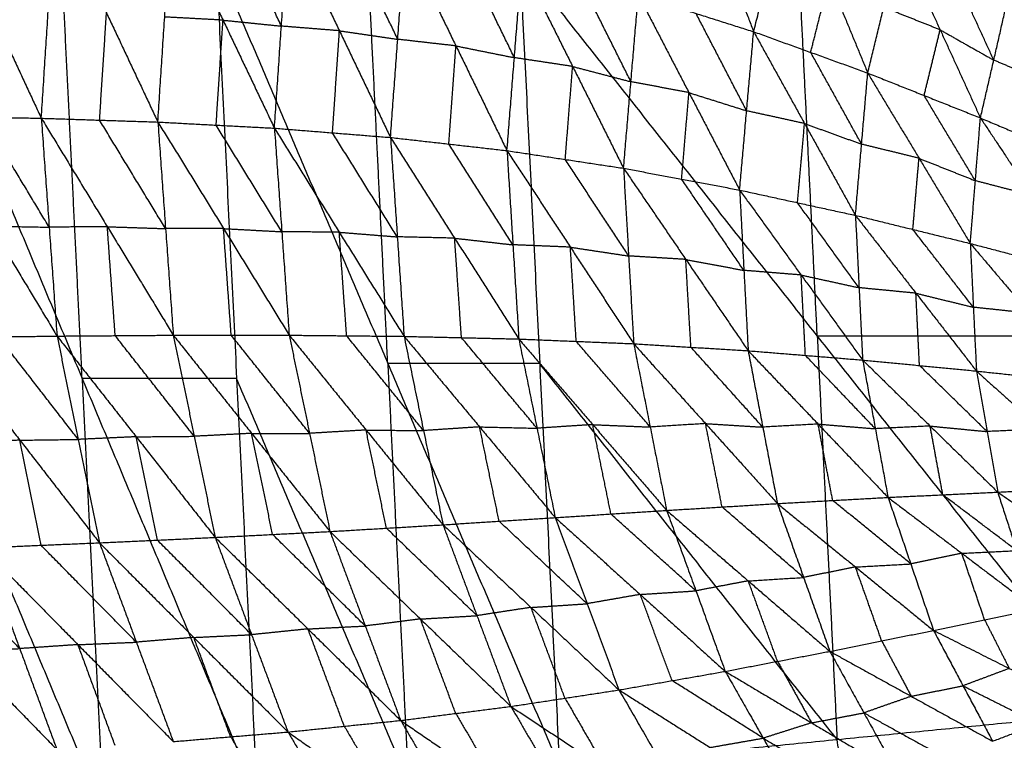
# Model space of a CAD drawing. Header units: millimetres. Extents: x -106 to 110, y -96 to 120.
# Tile 168 of 256: x -90 to -80, y 4 to 11. Entities that reach past the tile are written whole.
import ezdxf

# ---------------------------------------------------------------- set-up
doc = ezdxf.new("R2010")
doc.units = ezdxf.units.MM
doc.header["$MEASUREMENT"] = 0
doc.layers.add('Default', color=7, linetype='Continuous', true_color=0x000000)

msp = doc.modelspace()

# ---------------------------------------------------------------- linework, layer by layer
at = {"layer": 'Default'}
for points in [[(-83.368, 13.273, 2.353), (-82.97, 12.237, 1.889), (-82.572, 11.2, 1.424)], [(-82.572, 11.2, 1.424), (-82.378, 11.971, 1.771), (-82.184, 12.742, 2.117)], [(-82.184, 12.742, 2.117), (-81.776, 11.753, 1.696), (-81.368, 10.764, 1.275)], [(-91.168, 12.605, 3.46), (-90.628, 11.446, 3.052), (-90.089, 10.287, 2.644)], [(-90.089, 10.287, 2.644), (-90.016, 11.418, 2.856), (-89.943, 12.55, 3.068)], [(-89.943, 12.55, 3.068), (-89.401, 11.398, 2.682), (-88.859, 10.247, 2.296)], [(-88.859, 10.247, 2.296), (-88.787, 11.355, 2.503), (-88.714, 12.463, 2.711)], [(-88.714, 12.463, 2.711), (-88.171, 11.322, 2.348), (-87.629, 10.182, 1.985)], [(-87.555, 11.259, 2.186), (-87.826, 11.829, 2.367), (-88.098, 12.399, 2.548)], [(-87.629, 10.182, 1.985), (-87.555, 11.259, 2.186), (-87.482, 12.336, 2.386)], [(-87.482, 12.336, 2.386), (-86.943, 11.21, 2.049), (-86.404, 10.084, 1.712)], [(-86.328, 11.12, 1.903), (-86.597, 11.682, 2.072), (-86.867, 12.245, 2.24)], [(-86.404, 10.084, 1.712), (-86.328, 11.12, 1.903), (-86.252, 12.155, 2.095)], [(-86.252, 12.155, 2.095), (-85.713, 11.05, 1.784), (-85.175, 9.945, 1.474)], [(-81.368, 10.764, 1.275), (-81.199, 11.457, 1.595), (-81.03, 12.149, 1.915)], [(-81.03, 12.149, 1.915), (-80.604, 11.22, 1.539), (-80.179, 10.29, 1.162)], [(-91.505, 11.955, 9.117), (-89.658, 7.541, 8.53), (-87.811, 3.128, 7.944)], [(-89.658, 7.541, 8.53), (-89.766, 9.748, 8.53), (-89.874, 11.955, 8.53)], [(-88.244, 11.955, 7.944), (-88.028, 7.541, 7.944), (-87.811, 3.128, 7.944)], [(-88.244, 11.955, 7.944), (-86.433, 7.699, 7.449), (-84.621, 3.442, 6.953)], [(-86.433, 7.699, 7.449), (-86.537, 9.827, 7.449), (-86.642, 11.955, 7.449)], [(-85.097, 10.926, 1.655), (-85.366, 11.478, 1.81), (-85.635, 12.031, 1.966)], [(-85.039, 11.955, 6.953), (-84.83, 7.699, 6.953), (-84.621, 3.442, 6.953)], [(-85.039, 11.955, 6.953), (-81.901, 7.987, 6.271), (-78.763, 4.019, 5.589)], [(-81.901, 7.987, 6.271), (-81.998, 9.971, 6.271), (-82.096, 11.955, 6.271)], [(-85.175, 9.945, 1.474), (-85.097, 10.926, 1.655), (-85.019, 11.907, 1.836)], [(-85.019, 11.907, 1.836), (-84.482, 10.833, 1.554), (-83.945, 9.759, 1.272)], [(-83.867, 10.672, 1.442), (-84.136, 11.209, 1.583), (-84.404, 11.746, 1.724)], [(-81.97, 10.982, 1.35), (-81.873, 11.367, 1.523), (-81.776, 11.753, 1.696)], [(-80.038, 10.9, 1.454), (-80.251, 11.365, 1.642), (-80.464, 11.83, 1.831)], [(-83.945, 9.759, 1.272), (-83.867, 10.672, 1.442), (-83.789, 11.585, 1.612)], [(-83.789, 11.585, 1.612), (-83.255, 10.557, 1.36), (-82.72, 9.529, 1.108)], [(-83.789, 11.585, 1.612), (-83.18, 11.393, 1.518), (-82.572, 11.2, 1.424)], [(-80.604, 11.22, 1.539), (-80.902, 11.338, 1.567), (-81.199, 11.457, 1.595)], [(-80.179, 10.29, 1.162), (-80.038, 10.9, 1.454), (-79.898, 11.511, 1.746)], [(-89.474, 10.267, 2.47), (-89.437, 10.833, 2.576), (-89.401, 11.398, 2.682)], [(-88.171, 11.322, 2.348), (-88.479, 11.339, 2.426), (-88.787, 11.355, 2.503)], [(-82.646, 10.365, 1.266), (-82.913, 10.879, 1.392), (-83.18, 11.393, 1.518)], [(-88.244, 10.214, 2.14), (-88.208, 10.768, 2.244), (-88.171, 11.322, 2.348)], [(-88.171, 11.322, 2.348), (-87.863, 11.291, 2.267), (-87.555, 11.259, 2.186)], [(-86.943, 11.21, 2.049), (-87.249, 11.234, 2.117), (-87.555, 11.259, 2.186)], [(-87.016, 10.133, 1.848), (-86.979, 10.671, 1.949), (-86.943, 11.21, 2.049)], [(-86.943, 11.21, 2.049), (-86.635, 11.165, 1.976), (-86.328, 11.12, 1.903)], [(-85.713, 11.05, 1.784), (-86.021, 11.085, 1.844), (-86.328, 11.12, 1.903)], [(-82.72, 9.529, 1.108), (-82.646, 10.365, 1.266), (-82.572, 11.2, 1.424)], [(-82.572, 11.2, 1.424), (-82.035, 10.231, 1.203), (-81.498, 9.262, 0.982)], [(-82.572, 11.2, 1.424), (-81.97, 10.982, 1.35), (-81.368, 10.764, 1.275)], [(-80.773, 10.527, 1.218), (-80.689, 10.873, 1.379), (-80.604, 11.22, 1.539)], [(-80.604, 11.22, 1.539), (-80.321, 11.06, 1.496), (-80.038, 10.9, 1.454)], [(-85.789, 10.015, 1.593), (-85.751, 10.532, 1.689), (-85.713, 11.05, 1.784)], [(-85.713, 11.05, 1.784), (-85.405, 10.988, 1.72), (-85.097, 10.926, 1.655)], [(-84.482, 10.833, 1.554), (-84.789, 10.88, 1.605), (-85.097, 10.926, 1.655)], [(-81.433, 10.013, 1.128), (-81.701, 10.497, 1.239), (-81.97, 10.982, 1.35)], [(-84.56, 9.852, 1.373), (-84.521, 10.343, 1.464), (-84.482, 10.833, 1.554)], [(-84.482, 10.833, 1.554), (-84.174, 10.753, 1.498), (-83.867, 10.672, 1.442)], [(-79.453, 10.653, 1.416), (-79.746, 10.776, 1.435), (-80.038, 10.9, 1.454)], [(-81.498, 9.262, 0.982), (-81.433, 10.013, 1.128), (-81.368, 10.764, 1.275)], [(-81.368, 10.764, 1.275), (-80.827, 9.864, 1.085), (-80.286, 8.965, 0.895)], [(-81.368, 10.764, 1.275), (-80.773, 10.527, 1.218), (-80.179, 10.29, 1.162)], [(-83.255, 10.557, 1.36), (-83.561, 10.615, 1.401), (-83.867, 10.672, 1.442)], [(-83.332, 9.644, 1.19), (-83.293, 10.101, 1.275), (-83.255, 10.557, 1.36)], [(-83.255, 10.557, 1.36), (-82.95, 10.461, 1.313), (-82.646, 10.365, 1.266)], [(-80.232, 9.627, 1.029), (-80.503, 10.077, 1.124), (-80.773, 10.527, 1.218)], [(-91.319, 10.309, 3.03), (-90.704, 10.298, 2.837), (-90.089, 10.287, 2.644)], [(-91.319, 10.309, 3.03), (-90.621, 9.148, 2.834), (-89.923, 7.988, 2.638)], [(-90.006, 9.137, 2.641), (-90.355, 9.718, 2.739), (-90.704, 10.298, 2.837)], [(-90.089, 10.287, 2.644), (-90.006, 9.137, 2.641), (-89.923, 7.988, 2.638)], [(-90.089, 10.287, 2.644), (-89.474, 10.267, 2.47), (-88.859, 10.247, 2.296)], [(-90.089, 10.287, 2.644), (-89.392, 9.142, 2.467), (-88.696, 7.997, 2.291)], [(-82.035, 10.231, 1.203), (-82.34, 10.298, 1.235), (-82.646, 10.365, 1.266)], [(-80.286, 8.965, 0.895), (-80.232, 9.627, 1.029), (-80.179, 10.29, 1.162)], [(-80.179, 10.29, 1.162), (-79.634, 9.471, 1.005), (-79.089, 8.651, 0.847)], [(-80.179, 10.29, 1.162), (-79.593, 10.042, 1.124), (-79.008, 9.795, 1.086)], [(-88.778, 9.122, 2.293), (-89.126, 9.695, 2.381), (-89.474, 10.267, 2.47)], [(-88.859, 10.247, 2.296), (-88.778, 9.122, 2.293), (-88.696, 7.997, 2.291)], [(-88.859, 10.247, 2.296), (-88.244, 10.214, 2.14), (-87.629, 10.182, 1.985)], [(-88.859, 10.247, 2.296), (-88.166, 9.122, 2.139), (-87.473, 7.997, 1.982)], [(-87.551, 9.089, 1.983), (-87.897, 9.652, 2.062), (-88.244, 10.214, 2.14)], [(-82.109, 9.395, 1.045), (-82.072, 9.813, 1.124), (-82.035, 10.231, 1.203)], [(-82.035, 10.231, 1.203), (-81.734, 10.122, 1.166), (-81.433, 10.013, 1.128)], [(-87.629, 10.182, 1.985), (-87.551, 9.089, 1.983), (-87.473, 7.997, 1.982)], [(-87.629, 10.182, 1.985), (-87.016, 10.133, 1.848), (-86.404, 10.084, 1.712)], [(-87.629, 10.182, 1.985), (-86.945, 9.084, 1.849), (-86.261, 7.985, 1.712)], [(-86.332, 9.035, 1.712), (-86.674, 9.584, 1.78), (-87.016, 10.133, 1.848)], [(-86.404, 10.084, 1.712), (-86.332, 9.035, 1.712), (-86.261, 7.985, 1.712)], [(-86.404, 10.084, 1.712), (-85.789, 10.015, 1.593), (-85.175, 9.945, 1.474)], [(-86.404, 10.084, 1.712), (-85.727, 9.021, 1.595), (-85.05, 7.957, 1.479)], [(-85.112, 8.951, 1.476), (-85.451, 9.483, 1.534), (-85.789, 10.015, 1.593)], [(-80.827, 9.864, 1.085), (-81.13, 9.939, 1.107), (-81.433, 10.013, 1.128)], [(-85.175, 9.945, 1.474), (-85.112, 8.951, 1.476), (-85.05, 7.957, 1.479)], [(-85.175, 9.945, 1.474), (-84.56, 9.852, 1.373), (-83.945, 9.759, 1.272)], [(-85.175, 9.945, 1.474), (-84.506, 8.926, 1.377), (-83.838, 7.907, 1.281)], [(-83.891, 8.833, 1.277), (-84.226, 9.343, 1.325), (-84.56, 9.852, 1.373)], [(-80.892, 9.113, 0.938), (-80.86, 9.489, 1.012), (-80.827, 9.864, 1.085)], [(-80.827, 9.864, 1.085), (-80.53, 9.746, 1.057), (-80.232, 9.627, 1.029)], [(-83.945, 9.759, 1.272), (-83.891, 8.833, 1.277), (-83.838, 7.907, 1.281)], [(-83.945, 9.759, 1.272), (-83.332, 9.644, 1.19), (-82.72, 9.529, 1.108)], [(-83.945, 9.759, 1.272), (-83.288, 8.796, 1.196), (-82.63, 7.833, 1.12)], [(-82.675, 8.681, 1.114), (-83.004, 9.163, 1.152), (-83.332, 9.644, 1.19)], [(-79.634, 9.471, 1.005), (-79.933, 9.549, 1.017), (-80.232, 9.627, 1.029)], [(-82.72, 9.529, 1.108), (-82.675, 8.681, 1.114), (-82.63, 7.833, 1.12)], [(-82.72, 9.529, 1.108), (-82.109, 9.395, 1.045), (-81.498, 9.262, 0.982)], [(-82.72, 9.529, 1.108), (-82.071, 8.632, 1.052), (-81.422, 7.735, 0.995)], [(-81.46, 8.498, 0.989), (-81.785, 8.947, 1.017), (-82.109, 9.395, 1.045)], [(-81.498, 9.262, 0.982), (-81.46, 8.498, 0.989), (-81.422, 7.735, 0.995)], [(-81.498, 9.262, 0.982), (-80.892, 9.113, 0.938), (-80.286, 8.965, 0.895)], [(-81.498, 9.262, 0.982), (-80.86, 8.44, 0.946), (-80.221, 7.619, 0.91)], [(-90.621, 9.148, 2.834), (-90.313, 9.143, 2.737), (-90.006, 9.137, 2.641)], [(-89.392, 9.142, 2.467), (-89.699, 9.14, 2.554), (-90.006, 9.137, 2.641)], [(-89.309, 7.992, 2.464), (-89.351, 8.567, 2.466), (-89.392, 9.142, 2.467)], [(-89.392, 9.142, 2.467), (-89.085, 9.132, 2.38), (-88.778, 9.122, 2.293)], [(-88.166, 9.122, 2.139), (-88.472, 9.122, 2.216), (-88.778, 9.122, 2.293)], [(-88.085, 7.997, 2.136), (-88.125, 8.56, 2.138), (-88.166, 9.122, 2.139)], [(-88.166, 9.122, 2.139), (-87.859, 9.106, 2.061), (-87.551, 9.089, 1.983)], [(-86.945, 9.084, 1.849), (-87.248, 9.086, 1.916), (-87.551, 9.089, 1.983)], [(-86.867, 7.991, 1.847), (-86.906, 8.537, 1.848), (-86.945, 9.084, 1.849)], [(-86.945, 9.084, 1.849), (-86.639, 9.059, 1.78), (-86.332, 9.035, 1.712)], [(-80.254, 8.292, 0.902), (-80.573, 8.703, 0.92), (-80.892, 9.113, 0.938)], [(-85.727, 9.021, 1.595), (-86.029, 9.028, 1.654), (-86.332, 9.035, 1.712)], [(-85.655, 7.971, 1.595), (-85.691, 8.496, 1.595), (-85.727, 9.021, 1.595)], [(-85.727, 9.021, 1.595), (-85.419, 8.986, 1.536), (-85.112, 8.951, 1.476)], [(-84.506, 8.926, 1.377), (-84.809, 8.939, 1.427), (-85.112, 8.951, 1.476)], [(-80.286, 8.965, 0.895), (-80.254, 8.292, 0.902), (-80.221, 7.619, 0.91)], [(-80.286, 8.965, 0.895), (-79.688, 8.808, 0.871), (-79.089, 8.651, 0.847)], [(-80.286, 8.965, 0.895), (-79.66, 8.228, 0.878), (-79.034, 7.491, 0.861)], [(-84.444, 7.932, 1.38), (-84.475, 8.429, 1.379), (-84.506, 8.926, 1.377)], [(-84.506, 8.926, 1.377), (-84.199, 8.88, 1.327), (-83.891, 8.833, 1.277)], [(-83.288, 8.796, 1.196), (-83.589, 8.815, 1.236), (-83.891, 8.833, 1.277)], [(-83.234, 7.87, 1.2), (-83.261, 8.333, 1.198), (-83.288, 8.796, 1.196)], [(-83.288, 8.796, 1.196), (-82.981, 8.739, 1.155), (-82.675, 8.681, 1.114)], [(-82.071, 8.632, 1.052), (-82.373, 8.657, 1.083), (-82.675, 8.681, 1.114)], [(-82.026, 7.784, 1.058), (-82.048, 8.208, 1.055), (-82.071, 8.632, 1.052)], [(-82.071, 8.632, 1.052), (-81.765, 8.565, 1.02), (-81.46, 8.498, 0.989)], [(-80.86, 8.44, 0.946), (-81.16, 8.469, 0.967), (-81.46, 8.498, 0.989)], [(-80.822, 7.677, 0.953), (-80.841, 8.059, 0.949), (-80.86, 8.44, 0.946)], [(-80.86, 8.44, 0.946), (-80.557, 8.366, 0.924), (-80.254, 8.292, 0.902)], [(-79.66, 8.228, 0.878), (-79.957, 8.26, 0.89), (-80.254, 8.292, 0.902)], [(-91.155, 7.972, 3.026), (-90.539, 7.98, 2.832), (-89.923, 7.988, 2.638)], [(-91.155, 7.972, 3.026), (-90.315, 6.889, 3.019), (-89.475, 5.806, 3.012)], [(-89.699, 6.897, 2.825), (-90.119, 7.438, 2.828), (-90.539, 7.98, 2.832)], [(-89.923, 7.988, 2.638), (-89.309, 7.992, 2.464), (-88.696, 7.997, 2.291)], [(-89.923, 7.988, 2.638), (-89.699, 6.897, 2.825), (-89.475, 5.806, 3.012)], [(-89.923, 7.988, 2.638), (-89.088, 6.925, 2.648), (-88.254, 5.863, 2.657)], [(-88.475, 6.93, 2.474), (-88.892, 7.461, 2.469), (-89.309, 7.992, 2.464)], [(-88.696, 7.997, 2.291), (-88.475, 6.93, 2.474), (-88.254, 5.863, 2.657)], [(-88.696, 7.997, 2.291), (-88.085, 7.997, 2.136), (-87.473, 7.997, 1.982)], [(-88.696, 7.997, 2.291), (-87.87, 6.961, 2.316), (-87.043, 5.925, 2.341)], [(-87.258, 6.961, 2.161), (-87.671, 7.479, 2.149), (-88.085, 7.997, 2.136)], [(-87.473, 7.997, 1.982), (-87.258, 6.961, 2.161), (-87.043, 5.925, 2.341)], [(-87.473, 7.997, 1.982), (-86.867, 7.991, 1.847), (-86.261, 7.985, 1.712)], [(-87.473, 7.997, 1.982), (-86.662, 6.996, 2.022), (-85.85, 5.996, 2.061)], [(-86.056, 6.99, 1.887), (-86.461, 7.491, 1.867), (-86.867, 7.991, 1.847)], [(-86.261, 7.985, 1.712), (-86.056, 6.99, 1.887), (-85.85, 5.996, 2.061)], [(-86.261, 7.985, 1.712), (-85.655, 7.971, 1.595), (-85.05, 7.957, 1.479)], [(-86.261, 7.985, 1.712), (-85.464, 7.029, 1.765), (-84.666, 6.072, 1.818)], [(-84.858, 7.015, 1.648), (-85.257, 7.493, 1.622), (-85.655, 7.971, 1.595)], [(-85.05, 7.957, 1.479), (-84.858, 7.015, 1.648), (-84.666, 6.072, 1.818)], [(-85.05, 7.957, 1.479), (-84.444, 7.932, 1.38), (-83.838, 7.907, 1.281)], [(-85.05, 7.957, 1.479), (-84.27, 7.053, 1.543), (-83.49, 6.148, 1.608)], [(-83.664, 7.028, 1.444), (-84.054, 7.48, 1.412), (-84.444, 7.932, 1.38)], [(-83.838, 7.907, 1.281), (-83.664, 7.028, 1.444), (-83.49, 6.148, 1.608)], [(-83.838, 7.907, 1.281), (-83.234, 7.87, 1.2), (-82.63, 7.833, 1.12)], [(-83.838, 7.907, 1.281), (-83.08, 7.064, 1.356), (-82.321, 6.22, 1.431)], [(-78.958, 7.987, 5.589), (-80.429, 7.987, 5.93), (-81.901, 7.987, 6.271)], [(-81.901, 7.987, 6.271), (-81.796, 5.859, 6.271), (-81.692, 3.73, 6.271)], [(-82.476, 7.027, 1.276), (-82.855, 7.448, 1.238), (-83.234, 7.87, 1.2)], [(-82.63, 7.833, 1.12), (-82.476, 7.027, 1.276), (-82.321, 6.22, 1.431)], [(-82.63, 7.833, 1.12), (-82.026, 7.784, 1.058), (-81.422, 7.735, 0.995)], [(-82.63, 7.833, 1.12), (-81.892, 7.059, 1.204), (-81.154, 6.285, 1.288)], [(-84.83, 7.699, 6.953), (-85.631, 7.699, 7.201), (-86.433, 7.699, 7.449)], [(-86.433, 7.699, 7.449), (-86.324, 5.492, 7.449), (-86.216, 3.285, 7.449)], [(-81.692, 3.73, 6.271), (-83.261, 5.714, 6.612), (-84.83, 7.699, 6.953)], [(-81.288, 7.01, 1.142), (-81.657, 7.397, 1.1), (-82.026, 7.784, 1.058)], [(-81.422, 7.735, 0.995), (-81.288, 7.01, 1.142), (-81.154, 6.285, 1.288)], [(-81.422, 7.735, 0.995), (-80.822, 7.677, 0.953), (-80.221, 7.619, 0.91)], [(-81.422, 7.735, 0.995), (-80.71, 7.038, 1.088), (-79.997, 6.341, 1.18)], [(-80.109, 6.98, 1.045), (-80.465, 7.329, 0.999), (-80.822, 7.677, 0.953)], [(-80.221, 7.619, 0.91), (-80.109, 6.98, 1.045), (-79.997, 6.341, 1.18)], [(-80.221, 7.619, 0.91), (-79.628, 7.555, 0.886), (-79.034, 7.491, 0.861)], [(-80.221, 7.619, 0.91), (-79.537, 7.005, 1.007), (-78.852, 6.391, 1.105)], [(-88.028, 7.541, 7.944), (-88.843, 7.541, 8.237), (-89.658, 7.541, 8.53)], [(-89.658, 7.541, 8.53), (-89.545, 5.255, 8.53), (-89.433, 2.968, 8.53)], [(-86.216, 3.285, 7.449), (-87.122, 5.413, 7.697), (-88.028, 7.541, 7.944)], [(-89.433, 2.968, 8.53), (-90.356, 5.175, 8.824), (-91.28, 7.382, 9.117)], [(-86.662, 6.996, 2.022), (-86.96, 6.979, 2.091), (-87.258, 6.961, 2.161)], [(-86.447, 5.96, 2.201), (-86.554, 6.478, 2.111), (-86.662, 6.996, 2.022)], [(-86.662, 6.996, 2.022), (-86.359, 6.993, 1.954), (-86.056, 6.99, 1.887)], [(-85.464, 7.029, 1.765), (-85.76, 7.01, 1.826), (-86.056, 6.99, 1.887)], [(-85.258, 6.034, 1.94), (-85.361, 6.531, 1.852), (-85.464, 7.029, 1.765)], [(-85.464, 7.029, 1.765), (-85.161, 7.022, 1.706), (-84.858, 7.015, 1.648)], [(-84.27, 7.053, 1.543), (-84.564, 7.034, 1.596), (-84.858, 7.015, 1.648)], [(-84.078, 6.11, 1.713), (-84.174, 6.581, 1.628), (-84.27, 7.053, 1.543)], [(-84.27, 7.053, 1.543), (-83.967, 7.04, 1.494), (-83.664, 7.028, 1.444)], [(-83.08, 7.064, 1.356), (-83.372, 7.046, 1.4), (-83.664, 7.028, 1.444)], [(-82.905, 6.184, 1.52), (-82.992, 6.624, 1.438), (-83.08, 7.064, 1.356)], [(-83.08, 7.064, 1.356), (-82.778, 7.045, 1.316), (-82.476, 7.027, 1.276)], [(-81.892, 7.059, 1.204), (-82.184, 7.043, 1.24), (-82.476, 7.027, 1.276)], [(-81.738, 6.253, 1.36), (-81.815, 6.656, 1.282), (-81.892, 7.059, 1.204)], [(-81.892, 7.059, 1.204), (-81.59, 7.034, 1.173), (-81.288, 7.01, 1.142)], [(-80.71, 7.038, 1.088), (-80.999, 7.024, 1.115), (-81.288, 7.01, 1.142)], [(-80.576, 6.313, 1.234), (-80.643, 6.676, 1.161), (-80.71, 7.038, 1.088)], [(-80.71, 7.038, 1.088), (-80.409, 7.009, 1.066), (-80.109, 6.98, 1.045)], [(-79.537, 7.005, 1.007), (-79.823, 6.993, 1.026), (-80.109, 6.98, 1.045)], [(-90.315, 6.889, 3.019), (-90.624, 6.876, 3.117), (-90.932, 6.863, 3.216)], [(-90.315, 6.889, 3.019), (-90.007, 6.893, 2.922), (-89.699, 6.897, 2.825)], [(-90.092, 5.78, 3.209), (-90.204, 6.334, 3.114), (-90.315, 6.889, 3.019)], [(-89.088, 6.925, 2.648), (-89.393, 6.911, 2.736), (-89.699, 6.897, 2.825)], [(-89.088, 6.925, 2.648), (-88.781, 6.927, 2.561), (-88.475, 6.93, 2.474)], [(-88.864, 5.834, 2.835), (-88.976, 6.38, 2.741), (-89.088, 6.925, 2.648)], [(-87.87, 6.961, 2.316), (-88.172, 6.945, 2.395), (-88.475, 6.93, 2.474)], [(-87.648, 5.894, 2.499), (-87.759, 6.428, 2.407), (-87.87, 6.961, 2.316)], [(-87.87, 6.961, 2.316), (-87.564, 6.961, 2.238), (-87.258, 6.961, 2.161)], [(-81.154, 6.285, 1.288), (-80.576, 6.313, 1.234), (-79.997, 6.341, 1.18)], [(-79.997, 6.341, 1.18), (-79.425, 6.366, 1.142), (-78.852, 6.391, 1.105)], [(-79.997, 6.341, 1.18), (-79.797, 5.724, 1.471), (-79.596, 5.106, 1.762)], [(-79.997, 6.341, 1.18), (-79.263, 5.837, 1.403), (-78.529, 5.332, 1.627)], [(-82.321, 6.22, 1.431), (-81.738, 6.253, 1.36), (-81.154, 6.285, 1.288)], [(-80.914, 5.583, 1.606), (-81.326, 5.918, 1.483), (-81.738, 6.253, 1.36)], [(-81.154, 6.285, 1.288), (-80.914, 5.583, 1.606), (-80.674, 4.881, 1.924)], [(-81.154, 6.285, 1.288), (-80.375, 5.695, 1.525), (-79.596, 5.106, 1.762)], [(-79.797, 5.724, 1.471), (-80.186, 6.018, 1.353), (-80.576, 6.313, 1.234)], [(-84.666, 6.072, 1.818), (-84.078, 6.11, 1.713), (-83.49, 6.148, 1.608)], [(-83.49, 6.148, 1.608), (-82.905, 6.184, 1.52), (-82.321, 6.22, 1.431)], [(-83.49, 6.148, 1.608), (-83.181, 5.299, 1.969), (-82.872, 4.449, 2.33)], [(-83.49, 6.148, 1.608), (-82.629, 5.404, 1.861), (-81.768, 4.66, 2.113)], [(-82.045, 5.44, 1.772), (-82.475, 5.812, 1.646), (-82.905, 6.184, 1.52)], [(-82.321, 6.22, 1.431), (-82.045, 5.44, 1.772), (-81.768, 4.66, 2.113)], [(-82.321, 6.22, 1.431), (-81.498, 5.551, 1.678), (-80.674, 4.881, 1.924)], [(-85.85, 5.996, 2.061), (-85.258, 6.034, 1.94), (-84.666, 6.072, 1.818)], [(-84.33, 5.163, 2.197), (-84.794, 5.598, 2.068), (-85.258, 6.034, 1.94)], [(-84.666, 6.072, 1.818), (-84.33, 5.163, 2.197), (-83.993, 4.253, 2.576)], [(-84.666, 6.072, 1.818), (-83.769, 5.261, 2.074), (-82.872, 4.449, 2.33)], [(-83.181, 5.299, 1.969), (-83.629, 5.704, 1.841), (-84.078, 6.11, 1.713)], [(-88.254, 5.863, 2.657), (-87.648, 5.894, 2.499), (-87.043, 5.925, 2.341)], [(-87.043, 5.925, 2.341), (-86.447, 5.96, 2.201), (-85.85, 5.996, 2.061)], [(-87.043, 5.925, 2.341), (-86.67, 4.928, 2.75), (-86.297, 3.931, 3.16)], [(-87.043, 5.925, 2.341), (-86.088, 5.002, 2.596), (-85.134, 4.079, 2.852)], [(-85.492, 5.037, 2.457), (-85.969, 5.499, 2.329), (-86.447, 5.96, 2.201)], [(-85.85, 5.996, 2.061), (-85.492, 5.037, 2.457), (-85.134, 4.079, 2.852)], [(-85.85, 5.996, 2.061), (-84.922, 5.124, 2.319), (-83.993, 4.253, 2.576)], [(-89.475, 5.806, 3.012), (-88.864, 5.834, 2.835), (-88.254, 5.863, 2.657)], [(-87.87, 4.836, 3.079), (-88.367, 5.335, 2.957), (-88.864, 5.834, 2.835)], [(-88.254, 5.863, 2.657), (-87.87, 4.836, 3.079), (-87.486, 3.809, 3.501)], [(-88.254, 5.863, 2.657), (-87.275, 4.897, 2.909), (-86.297, 3.931, 3.16)], [(-86.67, 4.928, 2.75), (-87.159, 5.411, 2.625), (-87.648, 5.894, 2.499)], [(-90.317, 4.689, 3.847), (-90.824, 5.21, 3.735), (-91.331, 5.731, 3.624)], [(-90.709, 5.754, 3.406), (-90.092, 5.78, 3.209), (-89.475, 5.806, 3.012)], [(-90.709, 5.754, 3.406), (-90.317, 4.689, 3.847), (-89.925, 3.625, 4.288)], [(-90.709, 5.754, 3.406), (-89.702, 4.731, 3.642), (-88.696, 3.708, 3.877)], [(-89.086, 4.757, 3.444), (-89.589, 5.268, 3.327), (-90.092, 5.78, 3.209)], [(-89.475, 5.806, 3.012), (-89.086, 4.757, 3.444), (-88.696, 3.708, 3.877)], [(-89.475, 5.806, 3.012), (-88.48, 4.807, 3.257), (-87.486, 3.809, 3.501)], [(-80.375, 5.695, 1.525), (-80.086, 5.709, 1.498), (-79.797, 5.724, 1.471)], [(-91.953, 5.707, 3.841), (-90.939, 4.666, 4.065), (-89.925, 3.625, 4.288)], [(-80.375, 5.695, 1.525), (-80.645, 5.639, 1.566), (-80.914, 5.583, 1.606)], [(-80.135, 4.993, 1.843), (-80.255, 5.344, 1.684), (-80.375, 5.695, 1.525)], [(-81.498, 5.551, 1.678), (-81.771, 5.496, 1.725), (-82.045, 5.44, 1.772)], [(-81.498, 5.551, 1.678), (-81.206, 5.567, 1.642), (-80.914, 5.583, 1.606)], [(-81.221, 4.771, 2.019), (-81.359, 5.161, 1.848), (-81.498, 5.551, 1.678)], [(-82.629, 5.404, 1.861), (-82.905, 5.352, 1.915), (-83.181, 5.299, 1.969)], [(-82.629, 5.404, 1.861), (-82.337, 5.422, 1.817), (-82.045, 5.44, 1.772)], [(-82.32, 4.555, 2.222), (-82.474, 4.98, 2.041), (-82.629, 5.404, 1.861)], [(-83.769, 5.261, 2.074), (-84.049, 5.212, 2.135), (-84.33, 5.163, 2.197)], [(-83.769, 5.261, 2.074), (-83.475, 5.28, 2.021), (-83.181, 5.299, 1.969)], [(-83.432, 4.351, 2.453), (-83.601, 4.806, 2.264), (-83.769, 5.261, 2.074)], [(-84.922, 5.124, 2.319), (-85.207, 5.081, 2.388), (-85.492, 5.037, 2.457)], [(-84.922, 5.124, 2.319), (-84.626, 5.143, 2.258), (-84.33, 5.163, 2.197)], [(-84.563, 4.166, 2.714), (-84.742, 4.645, 2.516), (-84.922, 5.124, 2.319)], [(-80.674, 4.881, 1.924), (-80.135, 4.993, 1.843), (-79.596, 5.106, 1.762)], [(-86.088, 5.002, 2.596), (-86.379, 4.965, 2.673), (-86.67, 4.928, 2.75)], [(-86.088, 5.002, 2.596), (-85.79, 5.019, 2.526), (-85.492, 5.037, 2.457)], [(-85.716, 4.005, 3.006), (-85.902, 4.503, 2.801), (-86.088, 5.002, 2.596)], [(-80.135, 4.993, 1.843), (-80.005, 4.737, 2.048), (-79.875, 4.48, 2.252)], [(-87.275, 4.897, 2.909), (-87.573, 4.866, 2.994), (-87.87, 4.836, 3.079)], [(-87.275, 4.897, 2.909), (-86.973, 4.913, 2.829), (-86.67, 4.928, 2.75)], [(-86.892, 3.87, 3.331), (-87.084, 4.384, 3.12), (-87.275, 4.897, 2.909)], [(-88.48, 4.807, 3.257), (-88.783, 4.782, 3.35), (-89.086, 4.757, 3.444)], [(-88.48, 4.807, 3.257), (-88.175, 4.822, 3.168), (-87.87, 4.836, 3.079)], [(-88.091, 3.759, 3.689), (-88.286, 4.283, 3.473), (-88.48, 4.807, 3.257)], [(-81.768, 4.66, 2.113), (-81.221, 4.771, 2.019), (-80.674, 4.881, 1.924)], [(-80.674, 4.881, 1.924), (-80.363, 4.297, 2.373), (-80.051, 3.712, 2.822)], [(-80.674, 4.881, 1.924), (-79.875, 4.48, 2.252), (-79.076, 4.079, 2.581)], [(-90.939, 4.666, 4.065), (-90.628, 4.678, 3.956), (-90.317, 4.689, 3.847)], [(-89.702, 4.731, 3.642), (-90.01, 4.71, 3.744), (-90.317, 4.689, 3.847)], [(-89.702, 4.731, 3.642), (-89.394, 4.744, 3.543), (-89.086, 4.757, 3.444)], [(-89.31, 3.666, 4.082), (-89.506, 4.199, 3.862), (-89.702, 4.731, 3.642)], [(-81.221, 4.771, 2.019), (-81.065, 4.479, 2.243), (-80.909, 4.186, 2.468)], [(-82.872, 4.449, 2.33), (-82.32, 4.555, 2.222), (-81.768, 4.66, 2.113)], [(-81.768, 4.66, 2.113), (-81.409, 4.011, 2.598), (-81.05, 3.362, 3.083)], [(-81.768, 4.66, 2.113), (-80.909, 4.186, 2.468), (-80.051, 3.712, 2.822)], [(-82.32, 4.555, 2.222), (-82.14, 4.23, 2.464), (-81.961, 3.906, 2.707)], [(-79.875, 4.48, 2.252), (-80.119, 4.388, 2.313), (-80.363, 4.297, 2.373)], [(-83.993, 4.253, 2.576), (-83.432, 4.351, 2.453), (-82.872, 4.449, 2.33)], [(-82.872, 4.449, 2.33), (-82.471, 3.744, 2.847), (-82.071, 3.039, 3.365)], [(-82.872, 4.449, 2.33), (-81.961, 3.906, 2.707), (-81.05, 3.362, 3.083)], [(-82.471, 3.744, 2.847), (-82.952, 4.048, 2.65), (-83.432, 4.351, 2.453)], [(-80.909, 4.186, 2.468), (-80.636, 4.242, 2.42), (-80.363, 4.297, 2.373)], [(-80.363, 4.297, 2.373), (-79.963, 4.096, 2.537), (-79.563, 3.896, 2.702)], [(-85.134, 4.079, 2.852), (-84.563, 4.166, 2.714), (-83.993, 4.253, 2.576)], [(-84.563, 4.166, 2.714), (-84.346, 3.79, 2.987), (-84.128, 3.414, 3.26)], [(-83.993, 4.253, 2.576), (-83.558, 3.501, 3.122), (-83.123, 2.749, 3.668)], [(-83.993, 4.253, 2.576), (-83.032, 3.646, 2.97), (-82.071, 3.039, 3.365)], [(-80.909, 4.186, 2.468), (-81.159, 4.099, 2.533), (-81.409, 4.011, 2.598)], [(-86.297, 3.931, 3.16), (-85.716, 4.005, 3.006), (-85.134, 4.079, 2.852)], [(-85.134, 4.079, 2.852), (-84.672, 3.288, 3.425), (-84.21, 2.498, 3.997)], [(-85.134, 4.079, 2.852), (-84.128, 3.414, 3.26), (-83.123, 2.749, 3.668)], [(-80.051, 3.712, 2.822), (-79.563, 3.896, 2.702), (-79.076, 4.079, 2.581)], [(-85.716, 4.005, 3.006), (-85.484, 3.61, 3.292), (-85.253, 3.214, 3.579)], [(-84.621, 3.442, 6.953), (-81.692, 3.73, 6.271), (-78.763, 4.019, 5.589)], [(-81.961, 3.906, 2.707), (-81.685, 3.958, 2.653), (-81.409, 4.011, 2.598)], [(-81.409, 4.011, 2.598), (-80.98, 3.774, 2.776), (-80.55, 3.537, 2.953)], [(-87.486, 3.809, 3.501), (-86.892, 3.87, 3.331), (-86.297, 3.931, 3.16)], [(-86.892, 3.87, 3.331), (-86.651, 3.46, 3.629), (-86.41, 3.05, 3.927)], [(-86.297, 3.931, 3.16), (-85.816, 3.111, 3.756), (-85.335, 2.292, 4.353)], [(-86.297, 3.931, 3.16), (-85.253, 3.214, 3.579), (-84.21, 2.498, 3.997)], [(-81.961, 3.906, 2.707), (-82.216, 3.825, 2.777), (-82.471, 3.744, 2.847)], [(-88.696, 3.708, 3.877), (-88.091, 3.759, 3.689), (-87.486, 3.809, 3.501)], [(-88.091, 3.759, 3.689), (-87.842, 3.338, 3.998), (-87.594, 2.918, 4.306)], [(-87.486, 3.809, 3.501), (-86.989, 2.968, 4.118), (-86.492, 2.127, 4.735)], [(-87.486, 3.809, 3.501), (-86.41, 3.05, 3.927), (-85.335, 2.292, 4.353)], [(-83.032, 3.646, 2.97), (-82.752, 3.695, 2.909), (-82.471, 3.744, 2.847)], [(-82.471, 3.744, 2.847), (-82.016, 3.472, 3.036), (-81.56, 3.201, 3.224)], [(-81.109, -0.2, 6.271), (-81.4, 1.765, 6.271), (-81.692, 3.73, 6.271)]]:
    msp.add_open_spline(points, degree=2, dxfattribs=at)

doc.saveas('drawing.dxf')
